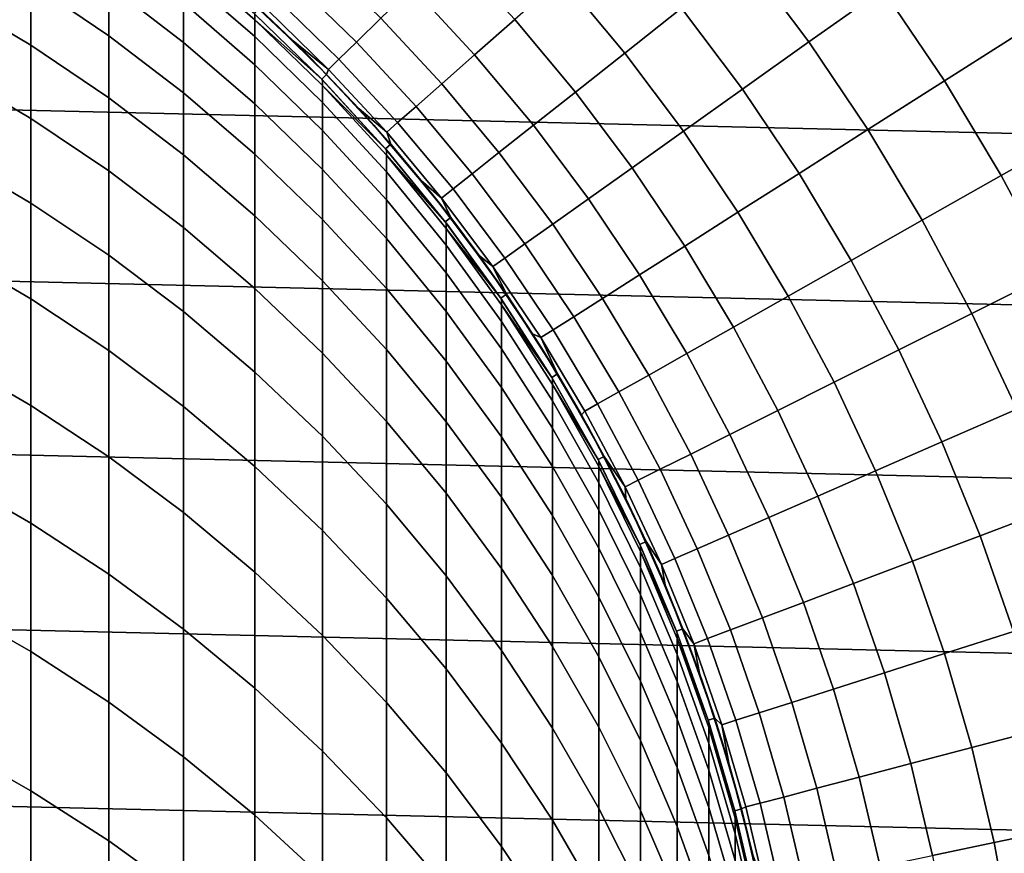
# Model space of a CAD drawing. Header units: metres. Extents: x -28 to 70, y -212 to 27.
# Tile 136 of 220: x 6.39 to 13.51, y 2.73 to 8.76. Entities that reach past the tile are written whole.
import ezdxf

# ---------------------------------------------------------------- set-up
doc = ezdxf.new("R2010")
doc.units = ezdxf.units.M
doc.layers.add('solid_10_261_012_XXX', color=7, linetype='CONTINUOUS')

msp = doc.modelspace()

# ---------------------------------------------------------------- linework, layer by layer
at = {"layer": 'solid_10_261_012_XXX'}
for points in [[(-25.587807, 10.075421, -5), (26.031919, 8.865052, -5), (26.418852, 7.635068, -5), (-26.031919, 8.865052, -5)], [(12.629012, 8.978235, 164.971497), (12.150079, 9.616457, 164.971497), (11.635328, 9.209045, 166.490601), (12.093971, 8.597863, 166.490601)], [(14.2574, 9.258863, 162.026337), (14.010145, 9.628906, 162.026337), (13.216766, 9.396082, 163.48201), (13.68294, 8.703241, 163.48201)], [(11.172241, 8.842525, 168.036514), (10.702226, 9.405933, 168.036514), (10.308931, 9.060277, 169.606369), (10.761675, 8.517572, 169.606369)], [(5.880963, 9.374433, 292.33316), (5.880963, 8.922995, 295.315094), (6.465825, 8.574655, 295.257477), (6.465825, 9.024649, 292.285095)], [(6.465825, 9.393285, 289.301514), (6.465825, 9.024649, 292.285095), (7.029555, 8.642325, 292.232544), (7.029555, 9.009668, 289.25943)], [(13.68294, 8.703241, 163.48201), (13.216766, 9.396082, 163.48201), (12.629012, 8.978235, 164.971497), (13.074456, 8.316205, 164.971497)], [(7.029555, 9.295664, 286.277374), (7.029555, 9.009668, 289.25943), (7.57031, 8.594657, 289.213898), (7.57031, 8.879563, 286.243225)], [(9.966675, 8.759475, 171.197281), (9.502533, 9.260933, 171.197281), (9.225477, 8.990921, 172.806305), (9.676086, 8.504084, 172.806305)], [(8.086323, 8.757921, 280.27182), (8.086323, 8.798516, 277.299988), (8.08029, 8.804056, 277.299988), (7.57031, 9.205476, 280.284027)], [(7.57031, 9.205476, 280.284027), (7.57031, 9.08322, 283.265839), (8.086323, 8.636168, 283.241394), (8.086323, 8.757921, 280.27182)], [(8.998197, 8.76942, 174.430466), (8.534827, 9.221008, 174.430466), (8.366861, 9.039537, 176.066772), (8.821112, 8.596836, 176.066772)], [(12.093971, 8.597863, 166.490601), (11.635328, 9.209045, 166.490601), (11.172241, 8.842525, 168.036514), (11.612631, 8.255668, 168.036514)], [(7.57031, 9.08322, 283.265839), (7.57031, 8.879563, 286.243225), (8.086323, 8.433345, 286.206573), (8.086323, 8.636168, 283.241394)], [(8.485281, 8.485281, 193.699997), (8.114099, 8.840894, 181), (7.858329, 9.068995, 181), (7.996159, 8.947706, 193.699997)], [(10.761675, 8.517572, 169.606369), (10.308931, 9.060277, 169.606369), (9.966675, 8.759475, 171.197281), (10.404387, 8.234789, 171.197281)], [(6.465825, 9.024649, 292.285095), (6.465825, 8.574655, 295.257477), (7.029555, 8.19391, 295.194519), (7.029555, 8.642325, 292.232544)], [(7.029555, 9.009668, 289.25943), (7.029555, 8.642325, 292.232544), (7.57031, 8.228712, 292.17569), (7.57031, 8.594657, 289.213898)], [(8.821112, 8.596836, 176.066772), (8.366861, 9.039537, 176.066772), (8.246815, 8.909841, 177.712189), (8.694548, 8.473491, 177.712189)], [(9.676086, 8.504084, 172.806305), (9.225477, 8.990921, 172.806305), (8.998197, 8.76942, 174.430466), (9.437705, 8.294576, 174.430466)], [(13.074456, 8.316205, 164.971497), (12.629012, 8.978235, 164.971497), (12.093971, 8.597863, 166.490601), (12.520543, 7.963881, 166.490601)], [(5.880963, 8.922995, 295.315094), (5.880963, 8.390275, 298.2836), (6.465825, 8.043638, 298.216492), (6.465825, 8.574655, 295.257477)], [(8.605605, 8.363227, 231.529999), (8.485281, 8.485281, 193.699997), (7.996159, 8.947706, 193.699997), (8.114068, 8.840922, 231.529999)], [(8.694548, 8.473491, 177.712189), (8.246815, 8.909841, 177.712189), (8.174911, 8.832156, 179.363678), (8.618741, 8.399611, 179.363678)], [(-26.031919, 8.865052, -5), (26.418852, 7.635068, -5), (26.747675, 6.388412, -5), (-26.418852, 7.635068, -5)], [(7.57031, 8.879563, 286.243225), (7.57031, 8.594657, 289.213898), (8.086323, 8.149606, 289.16507), (8.086323, 8.433345, 286.206573)], [(8.605605, 8.363227, 231.529999), (8.114068, 8.840922, 231.529999), (8.080327, 8.804021, 231.529999), (8.569683, 8.328446, 231.529999)], [(8.485281, 8.485281, 193.699997), (8.363251, 8.605581, 181), (8.114099, 8.840894, 181)], [(8.618741, 8.399611, 179.363678), (8.174911, 8.832156, 179.363678), (8.114099, 8.840894, 181), (8.363251, 8.605581, 181)], [(11.612631, 8.255668, 168.036514), (11.172241, 8.842525, 168.036514), (10.761675, 8.517572, 169.606369), (11.18588, 7.952281, 169.606369)], [(8.080327, 8.804021, 231.529999), (8.086323, 8.798516, 277.299988), (8.569725, 8.328403, 277.299988), (8.569683, 8.328446, 231.529999)], [(8.086323, 8.757921, 280.27182), (8.569725, 8.328403, 277.299988), (8.086323, 8.798516, 277.299988)], [(9.437705, 8.294576, 174.430466), (8.998197, 8.76942, 174.430466), (8.821112, 8.596836, 176.066772), (9.251969, 8.131338, 176.066772)], [(8.575907, 8.281621, 280.258789), (8.575907, 8.322038, 277.299988), (8.569725, 8.328403, 277.299988), (8.086323, 8.757921, 280.27182)], [(8.086323, 8.757921, 280.27182), (8.086323, 8.636168, 283.241394), (8.575907, 8.1604, 283.215393), (8.575907, 8.281621, 280.258789)], [(10.404387, 8.234789, 171.197281), (9.966675, 8.759475, 171.197281), (9.676086, 8.504084, 172.806305), (10.101036, 7.994696, 172.806305)], [(14.11283, 7.98732, 163.48201), (13.68294, 8.703241, 163.48201), (13.074456, 8.316205, 164.971497), (13.485229, 7.632122, 164.971497)], [(7.029555, 8.642325, 292.232544), (7.029555, 8.19391, 295.194519), (7.57031, 7.782003, 295.126404), (7.57031, 8.228712, 292.17569)], [(8.086323, 8.636168, 283.241394), (8.086323, 8.433345, 286.206573), (8.575907, 7.958466, 286.167542), (8.575907, 8.1604, 283.215393)], [(6.465825, 8.574655, 295.257477), (6.465825, 8.043638, 298.216492), (7.029555, 7.664755, 298.143127), (7.029555, 8.19391, 295.194519)], [(7.57031, 8.594657, 289.213898), (7.57031, 8.228712, 292.17569), (8.086323, 7.785161, 292.114716), (8.086323, 8.149606, 289.16507)], [(8.947706, 7.996159, 193.699997), (8.605581, 8.363251, 181), (8.363251, 8.605581, 181), (8.485281, 8.485281, 193.699997)], [(8.618741, 8.399611, 179.363678), (8.363251, 8.605581, 181), (8.605581, 8.363251, 181)], [(9.251969, 8.131338, 176.066772), (8.821112, 8.596836, 176.066772), (8.694548, 8.473491, 177.712189), (9.119225, 8.014671, 177.712189)], [(12.520543, 7.963881, 166.490601), (12.093971, 8.597863, 166.490601), (11.612631, 8.255668, 168.036514), (12.022224, 7.646918, 168.036514)], [(9.06898, 7.858347, 231.529999), (8.947706, 7.996159, 193.699997), (8.485281, 8.485281, 193.699997), (8.605605, 8.363227, 231.529999)], [(10.101036, 7.994696, 172.806305), (9.676086, 8.504084, 172.806305), (9.437705, 8.294576, 174.430466), (9.852185, 7.797737, 174.430466)], [(11.18588, 7.952281, 169.606369), (10.761675, 8.517572, 169.606369), (10.404387, 8.234789, 171.197281), (10.814507, 7.688265, 171.197281)], [(8.086323, 8.433345, 286.206573), (8.086323, 8.149606, 289.16507), (8.575907, 7.67597, 289.113098), (8.575907, 7.958466, 286.167542)], [(9.119225, 8.014671, 177.712189), (8.694548, 8.473491, 177.712189), (8.618741, 8.399611, 179.363678), (9.039715, 7.944792, 179.363678)], [(5.880963, 8.390275, 298.2836), (5.880963, 7.77667, 301.23642), (6.465825, 7.431996, 301.159882), (6.465825, 8.043638, 298.216492)], [(9.06898, 7.858347, 231.529999), (8.605605, 8.363227, 231.529999), (8.569683, 8.328446, 231.529999), (9.031234, 7.825553, 231.529999)], [(9.039715, 7.944792, 179.363678), (8.618741, 8.399611, 179.363678), (8.605581, 8.363251, 181), (8.840894, 8.114099, 181)], [(8.947706, 7.996159, 193.699997), (8.840894, 8.114099, 181), (8.605581, 8.363251, 181)], [(9.031234, 7.825553, 231.529999), (8.569683, 8.328446, 231.529999), (8.575907, 8.322038, 277.299988), (9.031207, 7.825586, 277.299988)], [(8.569683, 8.328446, 231.529999), (8.569725, 8.328403, 277.299988), (8.575907, 8.322038, 277.299988)], [(8.575907, 8.281621, 280.258789), (9.031207, 7.825586, 277.299988), (8.575907, 8.322038, 277.299988)], [(9.037462, 7.778132, 280.245026), (9.037462, 7.818361, 277.299988), (9.031207, 7.825586, 277.299988), (8.575907, 8.281621, 280.258789)], [(8.575907, 8.281621, 280.258789), (8.575907, 8.1604, 283.215393), (9.037462, 7.657475, 283.187866), (9.037462, 7.778132, 280.245026)], [(9.852185, 7.797737, 174.430466), (9.437705, 8.294576, 174.430466), (9.251969, 8.131338, 176.066772), (9.658294, 7.644277, 176.066772)], [(13.485229, 7.632122, 164.971497), (13.074456, 8.316205, 164.971497), (12.520543, 7.963881, 166.490601), (12.913913, 7.308779, 166.490601)], [(7.029555, 8.19391, 295.194519), (7.029555, 7.664755, 298.143127), (7.57031, 7.254864, 298.063782), (7.57031, 7.782003, 295.126404)], [(7.57031, 8.228712, 292.17569), (7.57031, 7.782003, 295.126404), (8.086323, 7.340283, 295.053345), (8.086323, 7.785161, 292.114716)], [(10.814507, 7.688265, 171.197281), (10.404387, 8.234789, 171.197281), (10.101036, 7.994696, 172.806305), (10.499201, 7.464107, 172.806305)], [(12.022224, 7.646918, 168.036514), (11.612631, 8.255668, 168.036514), (11.18588, 7.952281, 169.606369), (11.580421, 7.365902, 169.606369)], [(8.086323, 8.149606, 289.16507), (8.086323, 7.785161, 292.114716), (8.575907, 7.313121, 292.049835), (8.575907, 7.67597, 289.113098)], [(8.575907, 8.1604, 283.215393), (8.575907, 7.958466, 286.167542), (9.037462, 7.45648, 286.126312), (9.037462, 7.657475, 283.187866)], [(9.658294, 7.644277, 176.066772), (9.251969, 8.131338, 176.066772), (9.119225, 8.014671, 177.712189), (9.519718, 7.534598, 177.712189)], [(9.381978, 7.481878, 193.699997), (9.068995, 7.858329, 181), (8.840894, 8.114099, 181), (8.947706, 7.996159, 193.699997)], [(9.039715, 7.944792, 179.363678), (8.840894, 8.114099, 181), (9.068995, 7.858329, 181)], [(6.465825, 8.043638, 298.216492), (6.465825, 7.431996, 301.159882), (7.029555, 7.055257, 301.076202), (7.029555, 7.664755, 298.143127)], [(9.502846, 7.32775, 231.529999), (9.381978, 7.481878, 193.699997), (8.947706, 7.996159, 193.699997), (9.06898, 7.858347, 231.529999)], [(9.519718, 7.534598, 177.712189), (9.119225, 8.014671, 177.712189), (9.039715, 7.944792, 179.363678), (9.436717, 7.468904, 179.363678)], [(10.499201, 7.464107, 172.806305), (10.101036, 7.994696, 172.806305), (9.852185, 7.797737, 174.430466), (10.240541, 7.28022, 174.430466)], [(14.505295, 7.250219, 163.48201), (14.11283, 7.98732, 163.48201), (13.485229, 7.632122, 164.971497), (13.86024, 6.9278, 164.971497)], [(8.575907, 7.958466, 286.167542), (8.575907, 7.67597, 289.113098), (9.037462, 7.175297, 289.058167), (9.037462, 7.45648, 286.126312)], [(9.436717, 7.468904, 179.363678), (9.039715, 7.944792, 179.363678), (9.068995, 7.858329, 181), (9.2897, 7.596149, 181)], [(11.580421, 7.365902, 169.606369), (11.18588, 7.952281, 169.606369), (10.814507, 7.688265, 171.197281), (11.195951, 7.121354, 171.197281)], [(12.913913, 7.308779, 166.490601), (12.520543, 7.963881, 166.490601), (12.022224, 7.646918, 168.036514), (12.399938, 7.017889, 168.036514)], [(9.502846, 7.32775, 231.529999), (9.06898, 7.858347, 231.529999), (9.031234, 7.825553, 231.529999), (9.463195, 7.29729, 231.529999)], [(9.381978, 7.481878, 193.699997), (9.2897, 7.596149, 181), (9.068995, 7.858329, 181)], [(5.880963, 7.77667, 301.23642), (5.880963, 7.082638, 304.171387), (6.465825, 6.740183, 304.085449), (6.465825, 7.431996, 301.159882)], [(7.57031, 7.782003, 295.126404), (7.57031, 7.254864, 298.063782), (8.086323, 6.815303, 297.978699), (8.086323, 7.340283, 295.053345)], [(8.086323, 7.785161, 292.114716), (8.086323, 7.340283, 295.053345), (8.575907, 6.870191, 294.975586), (8.575907, 7.313121, 292.049835)], [(9.031234, 7.825553, 231.529999), (9.031207, 7.825586, 277.299988), (9.037462, 7.818361, 277.299988)], [(9.031234, 7.825553, 231.529999), (9.037462, 7.818361, 277.299988), (9.463232, 7.297242, 277.299988), (9.463195, 7.29729, 231.529999)], [(9.037462, 7.778132, 280.245026), (9.463232, 7.297242, 277.299988), (9.037462, 7.818361, 277.299988)], [(9.469481, 7.2491, 280.230591), (9.469481, 7.289132, 277.299988), (9.463232, 7.297242, 277.299988), (9.037462, 7.778132, 280.245026)], [(9.037462, 7.778132, 280.245026), (9.037462, 7.657475, 283.187866), (9.469481, 7.129035, 283.158966), (9.469481, 7.2491, 280.230591)], [(10.240541, 7.28022, 174.430466), (9.852185, 7.797737, 174.430466), (9.658294, 7.644277, 176.066772), (10.039005, 7.136944, 176.066772)], [(-26.418852, 7.635068, -5), (26.747675, 6.388412, -5), (27.017729, 5.127612, -5), (-26.747675, 6.388412, -5)], [(7.029555, 7.664755, 298.143127), (7.029555, 7.055257, 301.076202), (7.57031, 6.647686, 300.985687), (7.57031, 7.254864, 298.063782)], [(8.575907, 7.67597, 289.113098), (8.575907, 7.313121, 292.049835), (9.037462, 6.814135, 291.981262), (9.037462, 7.175297, 289.058167)], [(9.037462, 7.657475, 283.187866), (9.037462, 7.45648, 286.126312), (9.469481, 6.929026, 286.083008), (9.469481, 7.129035, 283.158966)], [(10.039005, 7.136944, 176.066772), (9.658294, 7.644277, 176.066772), (9.519718, 7.534598, 177.712189), (9.894968, 7.034544, 177.712189)], [(11.195951, 7.121354, 171.197281), (10.814507, 7.688265, 171.197281), (10.499201, 7.464107, 172.806305), (10.869522, 6.913724, 172.806305)], [(12.399938, 7.017889, 168.036514), (12.022224, 7.646918, 168.036514), (11.580421, 7.365902, 169.606369), (11.944255, 6.75999, 169.606369)], [(13.86024, 6.9278, 164.971497), (13.485229, 7.632122, 164.971497), (12.913913, 7.308779, 166.490601), (13.273037, 6.634296, 166.490601)], [(9.786731, 6.944056, 193.699997), (9.502827, 7.327775, 181), (9.2897, 7.596149, 181), (9.381978, 7.481878, 193.699997)], [(9.436717, 7.468904, 179.363678), (9.2897, 7.596149, 181), (9.502827, 7.327775, 181)], [(9.905662, 6.773322, 231.529999), (9.786731, 6.944056, 193.699997), (9.381978, 7.481878, 193.699997), (9.502846, 7.32775, 231.529999)], [(9.894968, 7.034544, 177.712189), (9.519718, 7.534598, 177.712189), (9.436717, 7.468904, 179.363678), (9.808694, 6.973211, 179.363678)], [(6.465825, 7.431996, 301.159882), (6.465825, 6.740183, 304.085449), (7.029555, 6.365871, 303.991516), (7.029555, 7.055257, 301.076202)], [(9.037462, 7.45648, 286.126312), (9.037462, 7.175297, 289.058167), (9.469481, 6.649223, 289.000458), (9.469481, 6.929026, 286.083008)], [(9.808694, 6.973211, 179.363678), (9.436717, 7.468904, 179.363678), (9.502827, 7.327775, 181), (9.708204, 7.053423, 181)], [(10.869522, 6.913724, 172.806305), (10.499201, 7.464107, 172.806305), (10.240541, 7.28022, 174.430466), (10.601739, 6.743396, 174.430466)], [(8.086323, 7.340283, 295.053345), (8.086323, 6.815303, 297.978699), (8.575907, 6.347511, 297.888123), (8.575907, 6.870191, 294.975586)], [(11.944255, 6.75999, 169.606369), (11.580421, 7.365902, 169.606369), (11.195951, 7.121354, 171.197281), (11.547705, 6.535558, 171.197281)], [(8.575907, 7.313121, 292.049835), (8.575907, 6.870191, 294.975586), (9.037462, 6.373265, 294.893402), (9.037462, 6.814135, 291.981262)], [(9.905662, 6.773322, 231.529999), (9.502846, 7.32775, 231.529999), (9.463195, 7.29729, 231.529999), (9.864406, 6.74507, 231.529999)], [(9.864406, 6.74507, 231.529999), (9.463195, 7.29729, 231.529999), (9.469481, 7.289132, 277.299988), (9.864389, 6.745097, 277.299988)], [(9.463195, 7.29729, 231.529999), (9.463232, 7.297242, 277.299988), (9.469481, 7.289132, 277.299988)], [(9.469481, 7.2491, 280.230591), (9.864389, 6.745097, 277.299988), (9.469481, 7.289132, 277.299988)], [(9.786731, 6.944056, 193.699997), (9.708204, 7.053423, 181), (9.502827, 7.327775, 181)], [(10.601739, 6.743396, 174.430466), (10.240541, 7.28022, 174.430466), (10.039005, 7.136944, 176.066772), (10.393096, 6.610685, 176.066772)], [(13.273037, 6.634296, 166.490601), (12.913913, 7.308779, 166.490601), (12.399938, 7.017889, 168.036514), (12.744769, 6.370251, 168.036514)], [(7.57031, 7.254864, 298.063782), (7.57031, 6.647686, 300.985687), (8.086323, 6.210614, 300.888611), (8.086323, 6.815303, 297.978699)], [(9.870549, 6.696253, 280.215485), (9.870549, 6.736078, 277.299988), (9.864389, 6.745097, 277.299988), (9.469481, 7.2491, 280.230591)], [(9.469481, 7.2491, 280.230591), (9.469481, 7.129035, 283.158966), (9.870549, 6.576807, 283.128784), (9.870549, 6.696253, 280.215485)], [(9.037462, 7.175297, 289.058167), (9.037462, 6.814135, 291.981262), (9.469481, 6.289834, 291.90921), (9.469481, 6.649223, 289.000458)], [(9.469481, 7.129035, 283.158966), (9.469481, 6.929026, 286.083008), (9.870549, 6.37783, 286.03772), (9.870549, 6.576807, 283.128784)], [(10.393096, 6.610685, 176.066772), (10.039005, 7.136944, 176.066772), (9.894968, 7.034544, 177.712189), (10.243978, 6.515837, 177.712189)], [(5.880963, 7.082638, 304.171387), (5.880963, 6.308697, 307.086304), (6.465825, 5.968717, 306.991028), (6.465825, 6.740183, 304.085449)], [(7.029555, 7.055257, 301.076202), (7.029555, 6.365871, 303.991516), (7.57031, 5.960925, 303.889893), (7.57031, 6.647686, 300.985687)], [(10.16069, 6.384385, 193.699997), (9.905663, 6.773319, 181), (9.708204, 7.053423, 181), (9.786731, 6.944056, 193.699997)], [(9.808694, 6.973211, 179.363678), (9.708204, 7.053423, 181), (9.905663, 6.773319, 181)], [(11.547705, 6.535558, 171.197281), (11.195951, 7.121354, 171.197281), (10.869522, 6.913724, 172.806305), (11.21102, 6.345007, 172.806305)], [(10.243978, 6.515837, 177.712189), (9.894968, 7.034544, 177.712189), (9.808694, 6.973211, 179.363678), (10.154661, 6.459025, 179.363678)], [(12.744769, 6.370251, 168.036514), (12.399938, 7.017889, 168.036514), (11.944255, 6.75999, 169.606369), (12.276414, 6.136152, 169.606369)], [(9.469481, 6.929026, 286.083008), (9.469481, 6.649223, 289.000458), (9.870549, 6.099469, 288.940155), (9.870549, 6.37783, 286.03772)], [(10.276198, 6.196751, 231.529999), (10.16069, 6.384385, 193.699997), (9.786731, 6.944056, 193.699997), (9.905662, 6.773322, 231.529999)], [(10.154661, 6.459025, 179.363678), (9.808694, 6.973211, 179.363678), (9.905663, 6.773319, 181), (10.095042, 6.48769, 181)], [(11.21102, 6.345007, 172.806305), (10.869522, 6.913724, 172.806305), (10.601739, 6.743396, 174.430466), (10.934824, 6.188691, 174.430466)], [(14.198497, 6.205106, 164.971497), (13.86024, 6.9278, 164.971497), (13.273037, 6.634296, 166.490601), (13.596963, 5.94222, 166.490601)], [(8.575907, 6.870191, 294.975586), (8.575907, 6.347511, 297.888123), (9.037462, 5.853015, 297.792389), (9.037462, 6.373265, 294.893402)], [(8.086323, 6.815303, 297.978699), (8.086323, 6.210614, 300.888611), (8.575907, 5.74547, 300.785309), (8.575907, 6.347511, 297.888123)], [(9.037462, 6.814135, 291.981262), (9.037462, 6.373265, 294.893402), (9.469481, 5.851129, 294.807037), (9.469481, 6.289834, 291.90921)], [(10.276198, 6.196751, 231.529999), (9.905662, 6.773322, 231.529999), (9.864406, 6.74507, 231.529999), (10.233347, 6.170991, 231.529999)], [(10.16069, 6.384385, 193.699997), (10.095042, 6.48769, 181), (9.905663, 6.773319, 181)], [(6.465825, 6.740183, 304.085449), (6.465825, 5.968717, 306.991028), (7.029555, 5.59711, 306.886932), (7.029555, 6.365871, 303.991516)], [(9.864406, 6.74507, 231.529999), (9.864389, 6.745097, 277.299988), (9.870549, 6.736078, 277.299988)], [(9.864406, 6.74507, 231.529999), (9.870549, 6.736078, 277.299988), (10.233371, 6.170949, 277.299988), (10.233347, 6.170991, 231.529999)], [(9.870549, 6.696253, 280.215485), (10.233371, 6.170949, 277.299988), (9.870549, 6.736078, 277.299988)], [(10.239358, 6.121399, 280.199768), (10.239358, 6.16101, 277.299988), (10.233371, 6.170949, 277.299988), (9.870549, 6.696253, 280.215485)], [(9.870549, 6.696253, 280.215485), (9.870549, 6.576807, 283.128784), (10.239358, 6.002597, 283.097382), (10.239358, 6.121399, 280.199768)], [(10.934824, 6.188691, 174.430466), (10.601739, 6.743396, 174.430466), (10.393096, 6.610685, 176.066772), (10.719625, 6.066897, 176.066772)], [(12.276414, 6.136152, 169.606369), (11.944255, 6.75999, 169.606369), (11.547705, 6.535558, 171.197281), (11.868835, 5.932431, 171.197281)], [(7.57031, 6.647686, 300.985687), (7.57031, 5.960925, 303.889893), (8.086323, 5.526667, 303.780914), (8.086323, 6.210614, 300.888611)], [(9.469481, 6.649223, 289.000458), (9.469481, 6.289834, 291.90921), (9.870549, 5.741933, 291.833893), (9.870549, 6.099469, 288.940155)], [(13.596963, 5.94222, 166.490601), (13.273037, 6.634296, 166.490601), (12.744769, 6.370251, 168.036514), (13.055803, 5.705719, 168.036514)], [(9.870549, 6.576807, 283.128784), (9.870549, 6.37783, 286.03772), (10.239358, 5.804691, 285.990631), (10.239358, 6.002597, 283.097382)], [(10.719625, 6.066897, 176.066772), (10.393096, 6.610685, 176.066772), (10.243978, 6.515837, 177.712189), (10.565823, 5.97985, 177.712189)], [(10.502681, 5.804626, 193.699997), (10.276188, 6.19677, 181), (10.095042, 6.48769, 181), (10.16069, 6.384385, 193.699997)], [(10.154661, 6.459025, 179.363678), (10.095042, 6.48769, 181), (10.276188, 6.19677, 181)], [(10.565823, 5.97985, 177.712189), (10.243978, 6.515837, 177.712189), (10.154661, 6.459025, 179.363678), (10.4737, 5.927712, 179.363678)], [(11.868835, 5.932431, 171.197281), (11.547705, 6.535558, 171.197281), (11.21102, 6.345007, 172.806305), (11.522788, 5.759465, 172.806305)], [(10.154661, 6.459025, 179.363678), (10.276188, 6.19677, 181), (10.448953, 5.900795, 181), (10.4737, 5.927712, 179.363678)], [(-26.747675, 6.388412, -5), (27.017729, 5.127612, -5), (27.228367, 3.855639, -5), (-27.017729, 5.127612, -5)], [(7.029555, 6.365871, 303.991516), (7.029555, 5.59711, 306.886932), (7.57031, 5.195091, 306.774292), (7.57031, 5.960925, 303.889893)], [(8.575907, 6.347511, 297.888123), (8.575907, 5.74547, 300.785309), (9.037462, 5.253774, 300.676086), (9.037462, 5.853015, 297.792389)], [(9.037462, 6.373265, 294.893402), (9.037462, 5.853015, 297.792389), (9.469481, 5.333432, 297.691803), (9.469481, 5.851129, 294.807037)], [(9.870549, 6.37783, 286.03772), (9.870549, 6.099469, 288.940155), (10.239358, 5.52783, 288.877441), (10.239358, 5.804691, 285.990631)], [(10.613205, 5.599991, 231.529999), (10.502681, 5.804626, 193.699997), (10.16069, 6.384385, 193.699997), (10.276198, 6.196751, 231.529999)], [(11.522788, 5.759465, 172.806305), (11.21102, 6.345007, 172.806305), (10.934824, 6.188691, 174.430466), (11.238911, 5.617574, 174.430466)], [(13.055803, 5.705719, 168.036514), (12.744769, 6.370251, 168.036514), (12.276414, 6.136152, 169.606369), (12.576017, 5.496041, 169.606369)], [(5.880963, 6.308697, 307.086304), (5.880963, 5.455424, 309.978973), (6.465825, 5.118174, 309.874481), (6.465825, 5.968717, 306.991028)], [(9.469481, 6.289834, 291.90921), (9.469481, 5.851129, 294.807037), (9.870549, 5.305488, 294.716797), (9.870549, 5.741933, 291.833893)], [(8.086323, 6.210614, 300.888611), (8.086323, 5.526667, 303.780914), (8.575907, 5.064518, 303.664948), (8.575907, 5.74547, 300.785309)], [(10.613205, 5.599991, 231.529999), (10.276198, 6.196751, 231.529999), (10.233347, 6.170991, 231.529999), (10.568986, 5.57665, 231.529999)], [(10.502681, 5.804626, 193.699997), (10.448953, 5.900795, 181), (10.276188, 6.19677, 181)], [(10.568986, 5.57665, 231.529999), (10.233347, 6.170991, 231.529999), (10.239358, 6.16101, 277.299988), (10.568974, 5.576674, 277.299988)], [(10.233347, 6.170991, 231.529999), (10.233371, 6.170949, 277.299988), (10.239358, 6.16101, 277.299988)], [(10.239358, 6.121399, 280.199768), (10.568974, 5.576674, 277.299988), (10.239358, 6.16101, 277.299988)], [(11.238911, 5.617574, 174.430466), (10.934824, 6.188691, 174.430466), (10.719625, 6.066897, 176.066772), (11.017728, 5.50702, 176.066772)], [(12.576017, 5.496041, 169.606369), (12.276414, 6.136152, 169.606369), (11.868835, 5.932431, 171.197281), (12.158493, 5.313572, 171.197281)], [(9.870549, 6.099469, 288.940155), (9.870549, 5.741933, 291.833893), (10.239358, 5.17222, 291.755585), (10.239358, 5.52783, 288.877441)], [(10.574701, 5.526416, 280.183502), (10.574701, 5.565805, 277.299988), (10.568974, 5.576674, 277.299988), (10.239358, 6.121399, 280.199768)], [(10.239358, 6.121399, 280.199768), (10.239358, 6.002597, 283.097382), (10.574701, 5.40828, 283.06488), (10.574701, 5.526416, 280.183502)], [(11.017728, 5.50702, 176.066772), (10.719625, 6.066897, 176.066772), (10.565823, 5.97985, 177.712189), (10.859649, 5.428006, 177.712189)], [(10.239358, 6.002597, 283.097382), (10.239358, 5.804691, 285.990631), (10.574701, 5.211484, 285.941925), (10.574701, 5.40828, 283.06488)], [(6.465825, 5.968717, 306.991028), (6.465825, 5.118174, 309.874481), (7.029555, 4.749549, 309.760254), (7.029555, 5.59711, 306.886932)], [(7.57031, 5.960925, 303.889893), (7.57031, 5.195091, 306.774292), (8.086323, 4.763972, 306.653503), (8.086323, 5.526667, 303.780914)], [(10.764963, 5.38068, 179.363678), (10.4737, 5.927712, 179.363678), (10.448953, 5.900795, 181), (10.613195, 5.600008, 181)], [(10.859649, 5.428006, 177.712189), (10.565823, 5.97985, 177.712189), (10.4737, 5.927712, 179.363678), (10.764963, 5.38068, 179.363678)], [(12.158493, 5.313572, 171.197281), (11.868835, 5.932431, 171.197281), (11.522788, 5.759465, 172.806305), (11.804001, 5.15865, 172.806305)], [(13.884832, 5.234387, 166.490601), (13.596963, 5.94222, 166.490601), (13.055803, 5.705719, 168.036514), (13.332215, 5.026058, 168.036514)], [(9.037462, 5.853015, 297.792389), (9.037462, 5.253774, 300.676086), (9.469481, 4.737133, 300.561371), (9.469481, 5.333432, 297.691803)], [(9.469481, 5.851129, 294.807037), (9.469481, 5.333432, 297.691803), (9.870549, 4.790461, 297.5867), (9.870549, 5.305488, 294.716797)], [(10.811626, 5.206605, 193.699997), (10.613195, 5.600008, 181), (10.448953, 5.900795, 181), (10.502681, 5.804626, 193.699997)], [(10.239358, 5.804691, 285.990631), (10.239358, 5.52783, 288.877441), (10.574701, 4.936175, 288.812531), (10.574701, 5.211484, 285.941925)], [(10.915583, 4.984981, 231.529999), (10.811626, 5.206605, 193.699997), (10.502681, 5.804626, 193.699997), (10.613205, 5.599991, 231.529999)], [(8.575907, 5.74547, 300.785309), (8.575907, 5.064518, 303.664948), (9.037462, 4.575988, 303.542358), (9.037462, 5.253774, 300.676086)], [(9.870549, 5.741933, 291.833893), (9.870549, 5.305488, 294.716797), (10.239358, 4.738127, 294.622955), (10.239358, 5.17222, 291.755585)], [(11.804001, 5.15865, 172.806305), (11.522788, 5.759465, 172.806305), (11.238911, 5.617574, 174.430466), (11.513195, 5.03156, 174.430466)], [(13.332215, 5.026058, 168.036514), (13.055803, 5.705719, 168.036514), (12.576017, 5.496041, 169.606369), (12.842273, 4.841356, 169.606369)], [(7.029555, 5.59711, 306.886932), (7.029555, 4.749549, 309.760254), (7.57031, 4.350756, 309.636658), (7.57031, 5.195091, 306.774292)], [(10.568986, 5.57665, 231.529999), (10.568974, 5.576674, 277.299988), (10.574701, 5.565805, 277.299988)], [(10.915583, 4.984981, 231.529999), (10.613205, 5.599991, 231.529999), (10.568986, 5.57665, 231.529999), (10.870089, 4.964241, 231.529999)], [(10.568986, 5.57665, 231.529999), (10.574701, 5.565805, 277.299988), (10.870102, 4.96421, 277.299988), (10.870089, 4.964241, 231.529999)], [(10.574701, 5.526416, 280.183502), (10.870102, 4.96421, 277.299988), (10.574701, 5.565805, 277.299988)], [(10.811626, 5.206605, 193.699997), (10.768781, 5.294653, 181), (10.613195, 5.600008, 181)], [(10.764963, 5.38068, 179.363678), (10.613195, 5.600008, 181), (10.768781, 5.294653, 181)], [(11.513195, 5.03156, 174.430466), (11.238911, 5.617574, 174.430466), (11.017728, 5.50702, 176.066772), (11.286614, 4.932539, 176.066772)], [(8.086323, 5.526667, 303.780914), (8.086323, 4.763972, 306.653503), (8.575907, 4.305163, 306.524933), (8.575907, 5.064518, 303.664948)], [(10.239358, 5.52783, 288.877441), (10.239358, 5.17222, 291.755585), (10.574701, 4.58256, 291.67453), (10.574701, 4.936175, 288.812531)], [(10.875484, 4.913249, 280.166748), (10.875484, 4.952409, 277.299988), (10.870102, 4.96421, 277.299988), (10.574701, 5.526416, 280.183502)], [(10.574701, 5.526416, 280.183502), (10.574701, 5.40828, 283.06488), (10.875484, 4.7958, 283.031372), (10.875484, 4.913249, 280.166748)], [(11.286614, 4.932539, 176.066772), (11.017728, 5.50702, 176.066772), (10.859649, 5.428006, 177.712189), (11.124677, 4.861768, 177.712189)], [(12.842273, 4.841356, 169.606369), (12.576017, 5.496041, 169.606369), (12.158493, 5.313572, 171.197281), (12.415908, 4.680623, 171.197281)], [(5.880963, 5.455424, 309.978973), (5.880963, 4.523457, 312.84729), (6.465825, 4.189187, 312.733612), (6.465825, 5.118174, 309.874481)], [(11.124677, 4.861768, 177.712189), (10.859649, 5.428006, 177.712189), (10.764963, 5.38068, 179.363678), (11.02768, 4.819378, 179.363678)], [(10.574701, 5.40828, 283.06488), (10.574701, 5.211484, 285.941925), (10.875484, 4.600147, 285.891693), (10.875484, 4.7958, 283.031372)], [(11.02768, 4.819378, 179.363678), (10.764963, 5.38068, 179.363678), (10.768781, 5.294653, 181), (10.915584, 4.98498, 181)], [(9.469481, 5.333432, 297.691803), (9.469481, 4.737133, 300.561371), (9.870549, 4.197234, 300.441437), (9.870549, 4.790461, 297.5867)], [(9.870549, 5.305488, 294.716797), (9.870549, 4.790461, 297.5867), (10.239358, 4.225874, 297.477386), (10.239358, 4.738127, 294.622955)], [(11.086555, 4.592201, 193.699997), (10.915584, 4.98498, 181), (10.768781, 5.294653, 181), (10.811626, 5.206605, 193.699997)], [(12.415908, 4.680623, 171.197281), (12.158493, 5.313572, 171.197281), (11.804001, 5.15865, 172.806305), (12.05391, 4.544155, 172.806305)], [(9.037462, 5.253774, 300.676086), (9.037462, 4.575988, 303.542358), (9.469481, 4.062674, 303.413544), (9.469481, 4.737133, 300.561371)], [(10.574701, 5.211484, 285.941925), (10.574701, 4.936175, 288.812531), (10.875484, 4.326438, 288.745636), (10.875484, 4.600147, 285.891693)], [(11.182385, 4.353651, 231.529999), (11.086555, 4.592201, 193.699997), (10.811626, 5.206605, 193.699997), (10.915583, 4.984981, 231.529999)], [(14.135882, 4.512672, 166.490601), (13.884832, 5.234387, 166.490601), (13.332215, 5.026058, 168.036514), (13.573274, 4.333068, 168.036514)], [(7.57031, 5.195091, 306.774292), (7.57031, 4.350756, 309.636658), (8.086323, 3.923098, 309.50415), (8.086323, 4.763972, 306.653503)], [(10.239358, 5.17222, 291.755585), (10.239358, 4.738127, 294.622955), (10.574701, 4.1509, 294.525818), (10.574701, 4.58256, 291.67453)], [(12.05391, 4.544155, 172.806305), (11.804001, 5.15865, 172.806305), (11.513195, 5.03156, 174.430466), (11.756948, 4.432204, 174.430466)], [(-27.017729, 5.127612, -5), (27.228367, 3.855639, -5), (27.379168, 2.575108, -5), (-27.228367, 3.855639, -5)], [(6.465825, 5.118174, 309.874481), (6.465825, 4.189187, 312.733612), (7.029555, 3.82382, 312.609344), (7.029555, 4.749549, 309.760254)], [(8.575907, 5.064518, 303.664948), (8.575907, 4.305163, 306.524933), (9.037462, 3.820164, 306.389038), (9.037462, 4.575988, 303.542358)], [(11.756948, 4.432204, 174.430466), (11.513195, 5.03156, 174.430466), (11.286614, 4.932539, 176.066772), (11.52557, 4.344978, 176.066772)], [(13.573274, 4.333068, 168.036514), (13.332215, 5.026058, 168.036514), (12.842273, 4.841356, 169.606369), (13.074471, 4.173833, 169.606369)], [(10.574701, 4.936175, 288.812531), (10.574701, 4.58256, 291.67453), (10.875484, 3.974877, 291.591003), (10.875484, 4.326438, 288.745636)], [(11.182385, 4.353651, 231.529999), (10.915583, 4.984981, 231.529999), (10.870089, 4.964241, 231.529999), (11.135788, 4.33552, 231.529999)], [(11.135788, 4.33552, 231.529999), (10.870089, 4.964241, 231.529999), (10.875484, 4.952409, 277.299988), (11.135776, 4.335552, 277.299988)], [(10.870089, 4.964241, 231.529999), (10.870102, 4.96421, 277.299988), (10.875484, 4.952409, 277.299988)], [(10.875484, 4.913249, 280.166748), (11.135776, 4.335552, 277.299988), (10.875484, 4.952409, 277.299988)], [(11.086555, 4.592201, 193.699997), (11.053484, 4.671241, 181), (10.915584, 4.98498, 181)], [(11.02768, 4.819378, 179.363678), (10.915584, 4.98498, 181), (11.053484, 4.671241, 181)], [(11.52557, 4.344978, 176.066772), (11.286614, 4.932539, 176.066772), (11.124677, 4.861768, 177.712189), (11.360204, 4.282637, 177.712189)], [(11.14072, 4.283903, 280.149567), (11.14072, 4.322828, 277.299988), (11.135776, 4.335552, 277.299988), (10.875484, 4.913249, 280.166748)], [(10.875484, 4.913249, 280.166748), (10.875484, 4.7958, 283.031372), (11.14072, 4.167158, 282.996979), (11.14072, 4.283903, 280.149567)], [(11.360204, 4.282637, 177.712189), (11.124677, 4.861768, 177.712189), (11.02768, 4.819378, 179.363678), (11.261155, 4.245297, 179.363678)], [(9.870549, 4.790461, 297.5867), (9.870549, 4.197234, 300.441437), (10.239358, 3.635844, 300.316772), (10.239358, 4.225874, 297.477386)], [(10.875484, 4.7958, 283.031372), (10.875484, 4.600147, 285.891693), (11.14072, 3.972679, 285.840179), (11.14072, 4.167158, 282.996979)], [(11.261155, 4.245297, 179.363678), (11.02768, 4.819378, 179.363678), (11.053484, 4.671241, 181), (11.182368, 4.353693, 181)], [(13.074471, 4.173833, 169.606369), (12.842273, 4.841356, 169.606369), (12.415908, 4.680623, 171.197281), (12.640398, 4.035261, 171.197281)], [(7.029555, 4.749549, 309.760254), (7.029555, 3.82382, 312.609344), (7.57031, 3.428551, 312.474915), (7.57031, 4.350756, 309.636658)], [(8.086323, 4.763972, 306.653503), (8.086323, 3.923098, 309.50415), (8.575907, 3.467972, 309.363098), (8.575907, 4.305163, 306.524933)], [(9.469481, 4.737133, 300.561371), (9.469481, 4.062674, 303.413544), (9.870549, 3.526252, 303.278931), (9.870549, 4.197234, 300.441437)], [(10.239358, 4.738127, 294.622955), (10.239358, 4.225874, 297.477386), (10.574701, 3.641519, 297.364258), (10.574701, 4.1509, 294.525818)], [(11.3266, 3.963349, 193.699997), (11.182368, 4.353693, 181), (11.053484, 4.671241, 181), (11.086555, 4.592201, 193.699997)], [(12.640398, 4.035261, 171.197281), (12.415908, 4.680623, 171.197281), (12.05391, 4.544155, 172.806305), (12.271855, 3.917609, 172.806305)], [(9.037462, 4.575988, 303.542358), (9.037462, 3.820164, 306.389038), (9.469481, 3.310559, 306.246246), (9.469481, 4.062674, 303.413544)], [(10.574701, 4.58256, 291.67453), (10.574701, 4.1509, 294.525818), (10.875484, 3.545726, 294.425751), (10.875484, 3.974877, 291.591003)], [(10.875484, 4.600147, 285.891693), (10.875484, 4.326438, 288.745636), (11.14072, 3.700612, 288.676971), (11.14072, 3.972679, 285.840179)], [(11.412667, 3.708231, 231.529999), (11.3266, 3.963349, 193.699997), (11.086555, 4.592201, 193.699997), (11.182385, 4.353651, 231.529999)], [(5.880963, 4.523457, 312.84729), (5.880963, 3.51349, 315.689056), (6.465825, 3.18245, 315.566284), (6.465825, 4.189187, 312.733612)], [(12.271855, 3.917609, 172.806305), (12.05391, 4.544155, 172.806305), (11.756948, 4.432204, 174.430466), (11.969523, 3.821095, 174.430466)], [(11.969523, 3.821095, 174.430466), (11.756948, 4.432204, 174.430466), (11.52557, 4.344978, 176.066772), (11.733962, 3.745895, 176.066772)], [(7.57031, 4.350756, 309.636658), (7.57031, 3.428551, 312.474915), (8.086323, 3.004673, 312.33078), (8.086323, 3.923098, 309.50415)], [(11.412667, 3.708231, 231.529999), (11.182385, 4.353651, 231.529999), (11.135788, 4.33552, 231.529999), (11.365116, 3.692783, 231.529999)], [(11.3266, 3.963349, 193.699997), (11.302133, 4.032593, 181), (11.182368, 4.353693, 181)], [(11.261155, 4.245297, 179.363678), (11.182368, 4.353693, 181), (11.302133, 4.032593, 181)], [(11.733962, 3.745895, 176.066772), (11.52557, 4.344978, 176.066772), (11.360204, 4.282637, 177.712189), (11.565606, 3.69215, 177.712189)], [(8.575907, 4.305163, 306.524933), (8.575907, 3.467972, 309.363098), (9.037462, 2.986865, 309.21402), (9.037462, 3.820164, 306.389038)], [(10.875484, 4.326438, 288.745636), (10.875484, 3.974877, 291.591003), (11.14072, 3.351159, 291.50528), (11.14072, 3.700612, 288.676971)], [(11.135788, 4.33552, 231.529999), (11.135776, 4.335552, 277.299988), (11.14072, 4.322828, 277.299988)], [(11.135788, 4.33552, 231.529999), (11.14072, 4.322828, 277.299988), (11.365126, 3.692753, 277.299988), (11.365116, 3.692783, 231.529999)], [(11.14072, 4.283903, 280.149567), (11.365126, 3.692753, 277.299988), (11.14072, 4.322828, 277.299988)], [(11.369547, 3.640433, 280.131989), (11.369547, 3.679118, 277.299988), (11.365126, 3.692753, 277.299988), (11.14072, 4.283903, 280.149567)], [(11.14072, 4.283903, 280.149567), (11.14072, 4.167158, 282.996979), (11.369547, 3.524408, 282.961823), (11.369547, 3.640433, 280.131989)], [(11.565606, 3.69215, 177.712189), (11.360204, 4.282637, 177.712189), (11.261155, 4.245297, 179.363678), (11.464767, 3.659958, 179.363678)], [(13.778337, 3.628587, 168.036514), (13.573274, 4.333068, 168.036514), (13.074471, 4.173833, 169.606369), (13.271999, 3.495241, 169.606369)], [(10.239358, 4.225874, 297.477386), (10.239358, 3.635844, 300.316772), (10.574701, 3.054797, 300.187714), (10.574701, 3.641519, 297.364258)], [(11.464767, 3.659958, 179.363678), (11.261155, 4.245297, 179.363678), (11.302133, 4.032593, 181), (11.412678, 3.708204, 181)], [(6.465825, 4.189187, 312.733612), (6.465825, 3.18245, 315.566284), (7.029555, 2.820614, 315.432098), (7.029555, 3.82382, 312.609344)], [(9.870549, 4.197234, 300.441437), (9.870549, 3.526252, 303.278931), (10.239358, 2.968477, 303.138977), (10.239358, 3.635844, 300.316772)], [(10.574701, 4.1509, 294.525818), (10.574701, 3.641519, 297.364258), (10.875484, 3.039305, 297.247681), (10.875484, 3.545726, 294.425751)], [(11.14072, 4.167158, 282.996979), (11.14072, 3.972679, 285.840179), (11.369547, 3.331129, 285.787476), (11.369547, 3.524408, 282.961823)], [(13.271999, 3.495241, 169.606369), (13.074471, 4.173833, 169.606369), (12.640398, 4.035261, 171.197281), (12.831368, 3.379199, 171.197281)], [(9.469481, 4.062674, 303.413544), (9.469481, 3.310559, 306.246246), (9.870549, 2.778015, 306.097046), (9.870549, 3.526252, 303.278931)], [(11.531008, 3.322026, 193.699997), (11.412678, 3.708204, 181), (11.302133, 4.032593, 181), (11.3266, 3.963349, 193.699997)], [(12.831368, 3.379199, 171.197281), (12.640398, 4.035261, 171.197281), (12.271855, 3.917609, 172.806305), (12.457257, 3.280675, 172.806305)], [(8.086323, 3.923098, 309.50415), (8.086323, 3.004673, 312.33078), (8.575907, 2.553569, 312.177338), (8.575907, 3.467972, 309.363098)], [(10.875484, 3.974877, 291.591003), (10.875484, 3.545726, 294.425751), (11.14072, 2.924582, 294.322998), (11.14072, 3.351159, 291.50528)], [(11.14072, 3.972679, 285.840179), (11.14072, 3.700612, 288.676971), (11.369547, 3.060741, 288.606781), (11.369547, 3.331129, 285.787476)], [(11.605781, 3.050552, 231.529999), (11.531008, 3.322026, 193.699997), (11.3266, 3.963349, 193.699997), (11.412667, 3.708231, 231.529999)], [(12.457257, 3.280675, 172.806305), (12.271855, 3.917609, 172.806305), (11.969523, 3.821095, 174.430466), (12.150358, 3.199852, 174.430466)], [(-27.228367, 3.855639, -5), (27.379168, 2.575108, -5), (27.469772, 1.288988, -5), (-27.379168, 2.575108, -5)], [(7.029555, 3.82382, 312.609344), (7.029555, 2.820614, 315.432098), (7.57031, 2.429164, 315.286926), (7.57031, 3.428551, 312.474915)], [(9.037462, 3.820164, 306.389038), (9.037462, 2.986865, 309.21402), (9.469481, 2.481351, 309.057373), (9.469481, 3.310559, 306.246246)], [(12.150358, 3.199852, 174.430466), (11.969523, 3.821095, 174.430466), (11.733962, 3.745895, 176.066772), (11.911238, 3.136878, 176.066772)], [(11.605781, 3.050552, 231.529999), (11.412667, 3.708231, 231.529999), (11.365116, 3.692783, 231.529999), (11.557419, 3.037857, 231.529999)], [(11.531008, 3.322026, 193.699997), (11.513916, 3.380791, 181), (11.412678, 3.708204, 181)], [(11.464767, 3.659958, 179.363678), (11.412678, 3.708204, 181), (11.513916, 3.380791, 181)], [(11.911238, 3.136878, 176.066772), (11.733962, 3.745895, 176.066772), (11.565606, 3.69215, 177.712189), (11.740338, 3.091871, 177.712189)], [(10.239358, 3.635844, 300.316772), (10.239358, 2.968477, 303.138977), (10.574701, 2.391172, 302.99411), (10.574701, 3.054797, 300.187714)], [(10.574701, 3.641519, 297.364258), (10.574701, 3.054797, 300.187714), (10.875484, 2.455992, 300.054749), (10.875484, 3.039305, 297.247681)], [(11.14072, 3.700612, 288.676971), (11.14072, 3.351159, 291.50528), (11.369547, 2.713445, 291.417633), (11.369547, 3.060741, 288.606781)], [(11.557419, 3.037857, 231.529999), (11.365116, 3.692783, 231.529999), (11.369547, 3.679118, 277.299988), (11.557405, 3.037909, 277.299988)], [(11.365116, 3.692783, 231.529999), (11.365126, 3.692753, 277.299988), (11.369547, 3.679118, 277.299988)], [(11.369547, 3.640433, 280.131989), (11.557405, 3.037909, 277.299988), (11.369547, 3.679118, 277.299988)], [(11.561213, 2.984943, 280.114075), (11.561213, 3.023383, 277.299988), (11.557405, 3.037909, 277.299988), (11.369547, 3.640433, 280.131989)], [(11.369547, 3.640433, 280.131989), (11.369547, 3.524408, 282.961823), (11.561213, 2.869652, 282.926025), (11.561213, 2.984943, 280.114075)], [(11.740338, 3.091871, 177.712189), (11.565606, 3.69215, 177.712189), (11.464767, 3.659958, 179.363678), (11.637975, 3.064913, 179.363678)], [(11.464767, 3.659958, 179.363678), (11.513916, 3.380791, 181), (11.605762, 3.05062, 181), (11.637975, 3.064913, 179.363678)], [(13.946864, 2.914485, 168.036514), (13.778337, 3.628587, 168.036514), (13.271999, 3.495241, 169.606369), (13.434333, 2.807381, 169.606369)], [(5.880963, 3.51349, 315.689056), (5.880963, 2.426278, 318.502197), (6.465825, 2.098715, 318.370422), (6.465825, 3.18245, 315.566284)], [(9.870549, 3.526252, 303.278931), (9.870549, 2.778015, 306.097046), (10.239358, 2.224272, 305.941895), (10.239358, 2.968477, 303.138977)], [(10.875484, 3.545726, 294.425751), (10.875484, 3.039305, 297.247681), (11.14072, 2.421199, 297.128021), (11.14072, 2.924582, 294.322998)], [(11.369547, 3.524408, 282.961823), (11.369547, 3.331129, 285.787476), (11.561213, 2.677596, 285.733795), (11.561213, 2.869652, 282.926025)], [(13.434333, 2.807381, 169.606369), (13.271999, 3.495241, 169.606369), (12.831368, 3.379199, 171.197281), (12.988312, 2.714175, 171.197281)], [(7.57031, 3.428551, 312.474915), (7.57031, 2.429164, 315.286926), (8.086323, 2.009381, 315.131256), (8.086323, 3.004673, 312.33078)], [(8.575907, 3.467972, 309.363098), (8.575907, 2.553569, 312.177338), (9.037462, 2.076714, 312.015167), (9.037462, 2.986865, 309.21402)], [(11.14072, 3.351159, 291.50528), (11.14072, 2.924582, 294.322998), (11.369547, 2.2895, 294.217957), (11.369547, 2.713445, 291.417633)], [(11.699135, 2.670251, 193.699997), (11.605762, 3.05062, 181), (11.513916, 3.380791, 181), (11.531008, 3.322026, 193.699997)], [(12.988312, 2.714175, 171.197281), (12.831368, 3.379199, 171.197281), (12.457257, 3.280675, 172.806305), (12.609626, 2.635041, 172.806305)], [(9.469481, 3.310559, 306.246246), (9.469481, 2.481351, 309.057373), (9.870549, 1.953081, 308.893677), (9.870549, 2.778015, 306.097046)], [(11.369547, 3.331129, 285.787476), (11.369547, 3.060741, 288.606781), (11.561213, 2.408917, 288.535248), (11.561213, 2.677596, 285.733795)], [(11.760978, 2.383142, 231.529999), (11.699135, 2.670251, 193.699997), (11.531008, 3.322026, 193.699997), (11.605781, 3.050552, 231.529999)], [(12.609626, 2.635041, 172.806305), (12.457257, 3.280675, 172.806305), (12.150358, 3.199852, 174.430466), (12.298972, 2.570124, 174.430466)], [(6.465825, 3.18245, 315.566284), (6.465825, 2.098715, 318.370422), (7.029555, 1.740679, 318.22641), (7.029555, 2.820614, 315.432098)], [(12.056928, 2.519543, 176.066772), (11.911238, 3.136878, 176.066772), (11.740338, 3.091871, 177.712189), (11.883938, 2.483394, 177.712189)], [(12.298972, 2.570124, 174.430466), (12.150358, 3.199852, 174.430466), (11.911238, 3.136878, 176.066772), (12.056928, 2.519543, 176.066772)], [(11.780322, 2.461741, 179.363678), (11.637975, 3.064913, 179.363678), (11.605762, 3.05062, 181), (11.688143, 2.717961, 181)], [(11.883938, 2.483394, 177.712189), (11.740338, 3.091871, 177.712189), (11.637975, 3.064913, 179.363678), (11.780322, 2.461741, 179.363678)], [(8.086323, 3.004673, 312.33078), (8.086323, 2.009381, 315.131256), (8.575907, 1.562636, 314.965576), (8.575907, 2.553569, 312.177338)], [(10.574701, 3.054797, 300.187714), (10.574701, 2.391172, 302.99411), (10.875484, 1.796223, 302.844818), (10.875484, 2.455992, 300.054749)], [(10.875484, 3.039305, 297.247681), (10.875484, 2.455992, 300.054749), (11.14072, 1.841386, 299.918243), (11.14072, 2.421199, 297.128021)], [(11.369547, 3.060741, 288.606781), (11.369547, 2.713445, 291.417633), (11.561213, 2.063818, 291.328339), (11.561213, 2.408917, 288.535248)], [(11.557419, 3.037857, 231.529999), (11.557405, 3.037909, 277.299988), (11.561213, 3.023383, 277.299988)], [(11.760978, 2.383142, 231.529999), (11.605781, 3.050552, 231.529999), (11.557419, 3.037857, 231.529999), (11.711977, 2.3732, 231.529999)], [(11.557419, 3.037857, 231.529999), (11.561213, 3.023383, 277.299988), (11.711987, 2.373156, 277.299988), (11.711977, 2.3732, 231.529999)], [(11.561213, 2.984943, 280.114075), (11.711987, 2.373156, 277.299988), (11.561213, 3.023383, 277.299988)], [(11.699135, 2.670251, 193.699997), (11.688143, 2.717961, 181), (11.605762, 3.05062, 181)], [(9.037462, 2.986865, 309.21402), (9.037462, 2.076714, 312.015167), (9.469481, 1.575667, 311.844788), (9.469481, 2.481351, 309.057373)], [(10.239358, 2.968477, 303.138977), (10.239358, 2.224272, 305.941895), (10.574701, 1.651139, 305.781311), (10.574701, 2.391172, 302.99411)], [(11.14072, 2.924582, 294.322998), (11.14072, 2.421199, 297.128021), (11.369547, 1.789223, 297.005676), (11.369547, 2.2895, 294.217957)], [(11.715095, 2.319576, 280.095886), (11.715095, 2.357767, 277.299988), (11.711987, 2.373156, 277.299988), (11.561213, 2.984943, 280.114075)], [(11.561213, 2.984943, 280.114075), (11.561213, 2.869652, 282.926025), (11.715095, 2.205029, 282.889679), (11.715095, 2.319576, 280.095886)], [(11.561213, 2.869652, 282.926025), (11.561213, 2.677596, 285.733795), (11.715095, 2.014214, 285.679291), (11.715095, 2.205029, 282.889679)], [(14.078405, 2.192653, 168.036514), (13.946864, 2.914485, 168.036514), (13.434333, 2.807381, 169.606369), (13.561041, 2.112076, 169.606369)], [(7.029555, 2.820614, 315.432098), (7.029555, 1.740679, 318.22641), (7.57031, 1.353341, 318.070587), (7.57031, 2.429164, 315.286926)], [(9.870549, 2.778015, 306.097046), (9.870549, 1.953081, 308.893677), (10.239358, 1.403782, 308.72345), (10.239358, 2.224272, 305.941895)], [(13.561041, 2.112076, 169.606369), (13.434333, 2.807381, 169.606369), (12.988312, 2.714175, 171.197281), (13.110813, 2.041955, 171.197281)]]:
    msp.add_3dface(points, dxfattribs=at)

doc.saveas('drawing.dxf')
